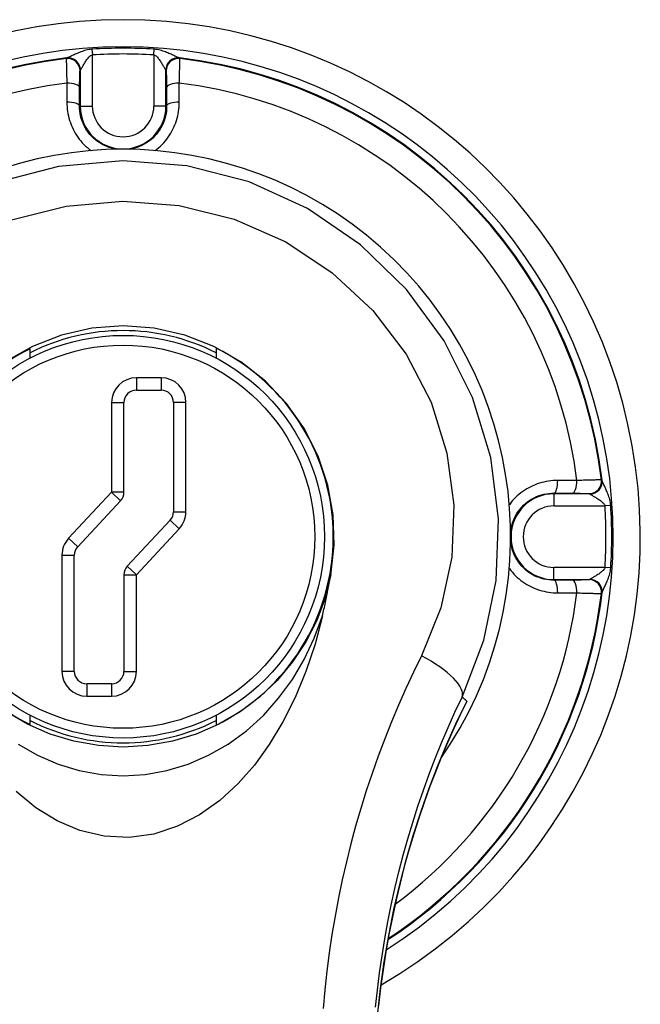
# Model space of a CAD drawing. Header units: inches. Extents: x 6 to 188, y 10 to 101.
# Tile 126 of 140: x 90.17 to 91.17, y 49.12 to 50.71. Entities that reach past the tile are written whole.
import ezdxf

# ---------------------------------------------------------------- set-up
doc = ezdxf.new("R2010")
doc.units = ezdxf.units.IN
doc.header["$MEASUREMENT"] = 0
doc.layers.add('Visible Edges(ANSI)', color=7, linetype='Continuous', lineweight=25)
doc.layers.add('Visible Tangent Edges(ANSI)', color=7, linetype='Continuous', lineweight=25)

msp = doc.modelspace()

# ---------------------------------------------------------------- linework, layer by layer
at = {"layer": 'Visible Edges(ANSI)'}
for p, q in [((90.1902, 50.1658), (90.1902, 50.1808)), ((90.4902, 50.1818), (90.4902, 50.1658)), ((90.3616, 50.1141), (90.4016, 50.1141)), ((90.3416, 49.9494), (90.3416, 50.0941)), ((90.4216, 50.0941), (90.4216, 49.9179)), ((90.267, 49.8615), (90.3362, 49.9358)), ((90.4162, 49.9042), (90.347, 49.83)), ((90.2616, 49.6604), (90.2616, 49.8478)), ((90.3416, 49.8163), (90.3416, 49.6604)), ((90.3216, 49.6404), (90.2816, 49.6404)), ((90.1902, 49.5747), (90.1902, 49.5896)), ((90.4902, 49.5896), (90.4902, 49.5737))]:
    msp.add_line(p, q, dxfattribs=at)
at = {"layer": 'Visible Edges(ANSI)', "flags": 128}
for points in [[(90.6753, 49.8158), (90.6806, 49.864), (90.6789, 49.9127), (90.6703, 49.9609), (90.6548, 50.0076), (90.6326, 50.0518), (90.604, 50.0925), (90.5697, 50.1288), (90.5303, 50.1597), (90.4866, 50.1846), (90.4397, 50.2028), (90.3906, 50.2139), (90.3403, 50.2177), (90.29, 50.214), (90.2408, 50.2029), (90.1939, 50.1846), (90.1502, 50.1597)], [(90.6617, 49.7499), (90.6623, 49.7526), (90.663, 49.7554), (90.6636, 49.7581), (90.6642, 49.7609), (90.6648, 49.7636), (90.6654, 49.7664), (90.666, 49.7691), (90.6666, 49.7719), (90.6672, 49.7746), (90.6678, 49.7774), (90.6683, 49.7802), (90.6689, 49.7829), (90.6695, 49.7857), (90.67, 49.7884), (90.6706, 49.7912), (90.6711, 49.7939), (90.6717, 49.7967), (90.6722, 49.7994), (90.6728, 49.8022), (90.6733, 49.8049), (90.6738, 49.8076), (90.6743, 49.8104), (90.6748, 49.8131), (90.6753, 49.8158)], [(90.6617, 49.7499), (90.6498, 49.7045), (90.635, 49.6602), (90.6177, 49.6182), (90.598, 49.5789), (90.576, 49.5425), (90.5519, 49.5093), (90.5256, 49.4794), (90.4962, 49.4523), (90.4636, 49.429), (90.428, 49.4105), (90.3899, 49.3979), (90.3499, 49.3923), (90.3098, 49.3943), (90.2706, 49.4036), (90.2337, 49.4193), (90.1997, 49.4404), (90.1679, 49.4666)], [(90.7443, 48.9701), (90.745, 49.0154), (90.7472, 49.0604), (90.7506, 49.1049), (90.7554, 49.1488), (90.7614, 49.192), (90.7686, 49.2344), (90.7769, 49.276), (90.7863, 49.3166), (90.7967, 49.3565), (90.808, 49.3955), (90.8203, 49.4335), (90.8334, 49.4706), (90.8473, 49.5067), (90.8618, 49.5418), (90.877, 49.5758), (90.8928, 49.6088)], [(90.8945, 49.6124), (90.8945, 49.6122), (90.8944, 49.6121), (90.8943, 49.6119), (90.8942, 49.6118), (90.8942, 49.6116), (90.8941, 49.6115), (90.894, 49.6113), (90.8939, 49.6112), (90.8939, 49.611), (90.8938, 49.6109), (90.8937, 49.6107), (90.8936, 49.6106), (90.8936, 49.6104), (90.8935, 49.6103), (90.8934, 49.6101), (90.8934, 49.61), (90.8933, 49.6098), (90.8932, 49.6097), (90.8931, 49.6095), (90.8931, 49.6094), (90.893, 49.6092), (90.8929, 49.6091), (90.8928, 49.6089), (90.8928, 49.6088)]]:
    msp.add_lwpolyline(points, dxfattribs=at)
at = {"layer": 'Visible Edges(ANSI)'}
msp.add_circle((90.3402, 49.8777), 0.3248, dxfattribs=at)
for centre, radius, start, end in [((90.3402, 49.8777), 0.834, 299.9141, 240.0859), ((90.3402, 49.8777), 0.625, 325.0605, 214.9395), ((90.3402, 49.8777), 0.3325, 63.1831, 116.8169), ((90.3402, 49.8777), 0.3382, 116.3321, 243.6679), ((90.3402, 49.8777), 0.339, 296.2591, 63.7409), ((90.3616, 50.0941), 0.02, 90, 180), ((90.4016, 50.0941), 0.02, 0, 90), ((90.3216, 49.9494), 0.02, 317.0025, 0), ((90.4016, 49.9179), 0.02, 317.0025, 0), ((90.2816, 49.8478), 0.02, 137.0025, 180), ((90.3616, 49.8163), 0.02, 137.0025, 180), ((90.2816, 49.6604), 0.02, 180, 270), ((90.3216, 49.6604), 0.02, 270, 0), ((90.3402, 49.8777), 0.3325, 243.1831, 296.8169)]:
    msp.add_arc(centre, radius, start, end, dxfattribs=at)
at = {"layer": 'Visible Tangent Edges(ANSI)'}
for p, q in [((90.2901, 50.6642), (90.2907, 50.6548)), ((90.3898, 50.6548), (90.3904, 50.6642)), ((90.249, 50.6496), (90.2488, 50.6489)), ((90.2907, 50.5725), (90.2907, 50.6548)), ((90.3898, 50.6548), (90.3898, 50.5725)), ((90.4316, 50.6489), (90.4314, 50.6496)), ((90.2708, 50.6294), (90.271, 50.6301)), ((90.271, 50.6301), (90.271, 50.5725)), ((90.4094, 50.6301), (90.4096, 50.6294)), ((90.4094, 50.5725), (90.4094, 50.6301)), ((90.27, 50.5725), (90.271, 50.5725)), ((90.271, 50.5725), (90.2907, 50.5725)), ((90.4094, 50.5725), (90.3898, 50.5725)), ((90.4105, 50.5725), (90.4094, 50.5725)), ((90.3616, 50.1341), (90.3616, 50.1141)), ((90.4016, 50.1341), (90.3616, 50.1341)), ((90.4016, 50.1341), (90.4016, 50.1141)), ((90.3216, 50.0941), (90.3416, 50.0941)), ((90.3216, 50.0941), (90.3216, 49.9494)), ((90.4416, 50.0941), (90.4216, 50.0941)), ((90.4416, 49.9179), (90.4416, 50.0941)), ((91.1121, 49.969), (91.1114, 49.9691)), ((90.3216, 49.9494), (90.2524, 49.8751)), ((90.3416, 49.9494), (90.3216, 49.9494)), ((90.3216, 49.9494), (90.3362, 49.9358)), ((91.035, 49.948), (91.035, 49.947)), ((91.0926, 49.947), (91.035, 49.947)), ((91.035, 49.947), (91.035, 49.9273)), ((91.0919, 49.9471), (91.0926, 49.947)), ((91.035, 49.9273), (91.1173, 49.9273)), ((91.1266, 49.9279), (91.1173, 49.9273)), ((90.4216, 49.9179), (90.4416, 49.9179)), ((90.4162, 49.9042), (90.4309, 49.8906)), ((90.3616, 49.8163), (90.4309, 49.8906)), ((90.2524, 49.8751), (90.267, 49.8615)), ((90.2416, 49.8478), (90.2616, 49.8478)), ((90.2416, 49.8478), (90.2416, 49.6604)), ((90.3616, 49.8163), (90.347, 49.83)), ((90.3416, 49.8163), (90.3616, 49.8163)), ((90.3616, 49.6604), (90.3616, 49.8163)), ((91.1173, 49.8282), (91.035, 49.8282)), ((91.035, 49.8085), (91.035, 49.8282)), ((91.1266, 49.8276), (91.1173, 49.8282)), ((91.035, 49.8085), (91.0926, 49.8085)), ((91.035, 49.8075), (91.035, 49.8085)), ((91.0926, 49.8085), (91.0919, 49.8083)), ((91.1114, 49.7863), (91.1121, 49.7865)), ((90.2616, 49.6604), (90.2416, 49.6604)), ((90.3416, 49.6604), (90.3616, 49.6604)), ((90.2816, 49.6404), (90.2816, 49.6204)), ((90.3216, 49.6404), (90.3216, 49.6204)), ((90.2816, 49.6204), (90.3216, 49.6204))]:
    msp.add_line(p, q, dxfattribs=at)
at = {"layer": 'Visible Tangent Edges(ANSI)', "flags": 128}
for points in [[(90.2901, 50.6642), (90.2876, 50.6639), (90.2851, 50.6636), (90.2827, 50.6631), (90.2804, 50.6625), (90.2782, 50.6619), (90.276, 50.6612), (90.274, 50.6604), (90.2719, 50.6597), (90.27, 50.6589), (90.2681, 50.6582), (90.2663, 50.6574), (90.2645, 50.6566), (90.2628, 50.6559), (90.2612, 50.6552), (90.2596, 50.6545), (90.2581, 50.6538), (90.2567, 50.6531), (90.2553, 50.6525), (90.2541, 50.652), (90.253, 50.6515), (90.2519, 50.651), (90.2511, 50.6507), (90.2503, 50.6504), (90.2497, 50.6502)], [(90.4307, 50.6502), (90.4301, 50.6504), (90.4294, 50.6507), (90.4285, 50.651), (90.4275, 50.6515), (90.4263, 50.652), (90.4251, 50.6525), (90.4238, 50.6531), (90.4223, 50.6538), (90.4208, 50.6545), (90.4193, 50.6552), (90.4176, 50.6559), (90.4159, 50.6566), (90.4141, 50.6574), (90.4123, 50.6582), (90.4104, 50.6589), (90.4085, 50.6597), (90.4065, 50.6604), (90.4044, 50.6612), (90.4022, 50.6619), (90.4, 50.6625), (90.3977, 50.6631), (90.3953, 50.6636), (90.3929, 50.6639), (90.3904, 50.6642)], [(90.2488, 50.6489), (90.2488, 50.6486), (90.2488, 50.6482), (90.2488, 50.6477), (90.2487, 50.647), (90.2487, 50.6461), (90.2487, 50.6452), (90.2487, 50.6441), (90.2487, 50.6429), (90.2488, 50.6416), (90.2488, 50.6402), (90.2488, 50.6386), (90.2488, 50.6369), (90.2489, 50.6351), (90.2489, 50.6332), (90.2489, 50.6313), (90.249, 50.6292), (90.249, 50.627), (90.2491, 50.6247), (90.2492, 50.6224), (90.2492, 50.6199), (90.2493, 50.6174), (90.2494, 50.6148), (90.2495, 50.6122), (90.2495, 50.6095)], [(90.2497, 50.6502), (90.2497, 50.6502), (90.2496, 50.6502), (90.2496, 50.6501), (90.2495, 50.6501), (90.2495, 50.6501), (90.2494, 50.65), (90.2494, 50.65), (90.2494, 50.65), (90.2493, 50.65), (90.2493, 50.6499), (90.2492, 50.6499), (90.2492, 50.6499), (90.2492, 50.6499), (90.2491, 50.6498), (90.2491, 50.6498), (90.2491, 50.6498), (90.2491, 50.6498), (90.2491, 50.6497), (90.249, 50.6497), (90.249, 50.6497), (90.249, 50.6497), (90.249, 50.6497), (90.249, 50.6496), (90.249, 50.6496)], [(90.2713, 50.6307), (90.2716, 50.631), (90.272, 50.6315), (90.2724, 50.6321), (90.2729, 50.6329), (90.2734, 50.6337), (90.274, 50.6347), (90.2746, 50.6357), (90.2753, 50.6369), (90.276, 50.6381), (90.2767, 50.6393), (90.2775, 50.6406), (90.2783, 50.6419), (90.2791, 50.6432), (90.28, 50.6446), (90.2809, 50.646), (90.2818, 50.6473), (90.2828, 50.6486), (90.2838, 50.6499), (90.2848, 50.6511), (90.2859, 50.6522), (90.2871, 50.6532), (90.2882, 50.654), (90.2894, 50.6545), (90.2907, 50.6548)], [(90.3898, 50.6548), (90.391, 50.6545), (90.3922, 50.654), (90.3934, 50.6532), (90.3945, 50.6522), (90.3956, 50.6511), (90.3966, 50.6499), (90.3976, 50.6486), (90.3986, 50.6473), (90.3995, 50.646), (90.4004, 50.6446), (90.4013, 50.6432), (90.4021, 50.6419), (90.4029, 50.6406), (90.4037, 50.6393), (90.4044, 50.6381), (90.4052, 50.6369), (90.4058, 50.6357), (90.4065, 50.6347), (90.407, 50.6337), (90.4076, 50.6329), (90.408, 50.6321), (90.4085, 50.6315), (90.4088, 50.631), (90.4091, 50.6307)], [(90.4314, 50.6496), (90.4314, 50.6496), (90.4314, 50.6497), (90.4314, 50.6497), (90.4314, 50.6497), (90.4314, 50.6497), (90.4314, 50.6497), (90.4313, 50.6498), (90.4313, 50.6498), (90.4313, 50.6498), (90.4313, 50.6498), (90.4312, 50.6499), (90.4312, 50.6499), (90.4312, 50.6499), (90.4311, 50.6499), (90.4311, 50.65), (90.4311, 50.65), (90.431, 50.65), (90.431, 50.65), (90.4309, 50.6501), (90.4309, 50.6501), (90.4308, 50.6501), (90.4308, 50.6502), (90.4307, 50.6502), (90.4307, 50.6502)], [(90.4309, 50.6095), (90.431, 50.6122), (90.431, 50.6148), (90.4311, 50.6174), (90.4312, 50.6199), (90.4313, 50.6224), (90.4313, 50.6247), (90.4314, 50.627), (90.4314, 50.6292), (90.4315, 50.6313), (90.4315, 50.6332), (90.4316, 50.6351), (90.4316, 50.6369), (90.4316, 50.6386), (90.4316, 50.6402), (90.4317, 50.6416), (90.4317, 50.6429), (90.4317, 50.6441), (90.4317, 50.6452), (90.4317, 50.6461), (90.4317, 50.647), (90.4317, 50.6477), (90.4316, 50.6482), (90.4316, 50.6486), (90.4316, 50.6489)], [(90.2702, 50.602), (90.2702, 50.6039), (90.2702, 50.6057), (90.2702, 50.6075), (90.2702, 50.6092), (90.2702, 50.6109), (90.2703, 50.6126), (90.2703, 50.6142), (90.2703, 50.6157), (90.2703, 50.6171), (90.2704, 50.6185), (90.2704, 50.6198), (90.2704, 50.6211), (90.2704, 50.6222), (90.2705, 50.6233), (90.2705, 50.6243), (90.2705, 50.6252), (90.2706, 50.6261), (90.2706, 50.6268), (90.2706, 50.6275), (90.2707, 50.6281), (90.2707, 50.6285), (90.2707, 50.6289), (90.2708, 50.6292), (90.2708, 50.6294)], [(90.271, 50.6301), (90.271, 50.6301), (90.271, 50.6302), (90.271, 50.6302), (90.271, 50.6302), (90.271, 50.6302), (90.271, 50.6302), (90.271, 50.6303), (90.271, 50.6303), (90.271, 50.6303), (90.2711, 50.6303), (90.2711, 50.6304), (90.2711, 50.6304), (90.2711, 50.6304), (90.2711, 50.6304), (90.2711, 50.6305), (90.2712, 50.6305), (90.2712, 50.6305), (90.2712, 50.6305), (90.2712, 50.6306), (90.2712, 50.6306), (90.2713, 50.6306), (90.2713, 50.6307), (90.2713, 50.6307), (90.2713, 50.6307)], [(90.4091, 50.6307), (90.4091, 50.6307), (90.4091, 50.6307), (90.4092, 50.6306), (90.4092, 50.6306), (90.4092, 50.6306), (90.4092, 50.6305), (90.4092, 50.6305), (90.4093, 50.6305), (90.4093, 50.6305), (90.4093, 50.6304), (90.4093, 50.6304), (90.4093, 50.6304), (90.4094, 50.6304), (90.4094, 50.6303), (90.4094, 50.6303), (90.4094, 50.6303), (90.4094, 50.6303), (90.4094, 50.6302), (90.4094, 50.6302), (90.4094, 50.6302), (90.4094, 50.6302), (90.4094, 50.6302), (90.4094, 50.6301), (90.4094, 50.6301)], [(90.4096, 50.6294), (90.4096, 50.6292), (90.4097, 50.6289), (90.4097, 50.6285), (90.4097, 50.6281), (90.4098, 50.6275), (90.4098, 50.6268), (90.4098, 50.6261), (90.4099, 50.6252), (90.4099, 50.6243), (90.4099, 50.6233), (90.41, 50.6222), (90.41, 50.6211), (90.41, 50.6198), (90.4101, 50.6185), (90.4101, 50.6171), (90.4101, 50.6157), (90.4101, 50.6142), (90.4102, 50.6126), (90.4102, 50.6109), (90.4102, 50.6092), (90.4102, 50.6075), (90.4102, 50.6057), (90.4102, 50.6039), (90.4103, 50.602)], [(90.2495, 50.6095), (90.2495, 50.6083), (90.2495, 50.607), (90.2495, 50.6057), (90.2495, 50.6044), (90.2495, 50.6032), (90.2495, 50.6019), (90.2495, 50.6006), (90.2495, 50.5993), (90.2495, 50.598), (90.2495, 50.5968), (90.2495, 50.5955), (90.2495, 50.5942), (90.2495, 50.5929), (90.2495, 50.5916), (90.2495, 50.5903), (90.2495, 50.589), (90.2495, 50.5877), (90.2495, 50.5864), (90.2495, 50.5851), (90.2495, 50.5838), (90.2495, 50.5825), (90.2495, 50.5812), (90.2495, 50.5799), (90.2495, 50.5786)], [(90.4309, 50.5786), (90.4309, 50.5799), (90.4309, 50.5812), (90.4309, 50.5825), (90.4309, 50.5838), (90.4309, 50.5851), (90.4309, 50.5864), (90.4309, 50.5877), (90.4309, 50.589), (90.4309, 50.5903), (90.4309, 50.5916), (90.4309, 50.5929), (90.4309, 50.5942), (90.4309, 50.5955), (90.4309, 50.5968), (90.4309, 50.598), (90.4309, 50.5993), (90.4309, 50.6006), (90.4309, 50.6019), (90.4309, 50.6032), (90.4309, 50.6044), (90.4309, 50.6057), (90.4309, 50.607), (90.4309, 50.6083), (90.4309, 50.6095)], [(90.27, 50.5725), (90.27, 50.5738), (90.27, 50.575), (90.27, 50.5763), (90.27, 50.5775), (90.27, 50.5787), (90.27, 50.58), (90.27, 50.5812), (90.27, 50.5824), (90.27, 50.5837), (90.27, 50.5849), (90.27, 50.5861), (90.2701, 50.5874), (90.2701, 50.5886), (90.2701, 50.5898), (90.2701, 50.591), (90.2701, 50.5923), (90.2701, 50.5935), (90.2701, 50.5947), (90.2701, 50.5959), (90.2701, 50.5971), (90.2701, 50.5984), (90.2701, 50.5996), (90.2701, 50.6008), (90.2702, 50.602)], [(90.4103, 50.602), (90.4103, 50.6008), (90.4103, 50.5996), (90.4103, 50.5984), (90.4103, 50.5971), (90.4103, 50.5959), (90.4103, 50.5947), (90.4103, 50.5935), (90.4103, 50.5923), (90.4103, 50.591), (90.4103, 50.5898), (90.4104, 50.5886), (90.4104, 50.5874), (90.4104, 50.5861), (90.4104, 50.5849), (90.4104, 50.5837), (90.4104, 50.5824), (90.4104, 50.5812), (90.4104, 50.58), (90.4104, 50.5787), (90.4104, 50.5775), (90.4104, 50.5763), (90.4104, 50.575), (90.4104, 50.5738), (90.4105, 50.5725)], [(90.2495, 50.5786), (90.2496, 50.5749), (90.2498, 50.5712), (90.2501, 50.5675), (90.2506, 50.5638), (90.2513, 50.5602), (90.252, 50.5565), (90.253, 50.5529), (90.254, 50.5493), (90.2552, 50.5457), (90.2565, 50.5421), (90.258, 50.5387), (90.2596, 50.5352), (90.2613, 50.5319), (90.2632, 50.5286), (90.2652, 50.5253), (90.2674, 50.5222), (90.2696, 50.5191), (90.272, 50.5161), (90.2745, 50.5133), (90.2771, 50.5105), (90.2798, 50.5079), (90.2827, 50.5053), (90.2856, 50.5029), (90.2886, 50.5006)], [(90.3918, 50.5006), (90.3948, 50.5029), (90.3978, 50.5053), (90.4006, 50.5078), (90.4033, 50.5105), (90.4059, 50.5132), (90.4084, 50.5161), (90.4107, 50.5191), (90.413, 50.5221), (90.4151, 50.5253), (90.4171, 50.5285), (90.419, 50.5318), (90.4207, 50.5352), (90.4223, 50.5386), (90.4238, 50.5421), (90.4252, 50.5456), (90.4264, 50.5492), (90.4274, 50.5528), (90.4284, 50.5564), (90.4292, 50.5601), (90.4298, 50.5638), (90.4303, 50.5675), (90.4306, 50.5712), (90.4308, 50.5749), (90.4309, 50.5786)], [(90.3303, 50.5027), (90.3261, 50.5034), (90.322, 50.5044), (90.3179, 50.5056), (90.3139, 50.5071), (90.31, 50.5088), (90.3062, 50.5107), (90.3025, 50.5129), (90.299, 50.5153), (90.2956, 50.5179), (90.2924, 50.5207), (90.2894, 50.5237), (90.2866, 50.5268), (90.2839, 50.5301), (90.2815, 50.5335), (90.2793, 50.5371), (90.2773, 50.5408), (90.2756, 50.5446), (90.2741, 50.5485), (90.2728, 50.5524), (90.2718, 50.5564), (90.271, 50.5604), (90.2704, 50.5644), (90.2701, 50.5685), (90.27, 50.5725)], [(90.4105, 50.5725), (90.4104, 50.5685), (90.41, 50.5644), (90.4095, 50.5604), (90.4087, 50.5563), (90.4076, 50.5523), (90.4063, 50.5484), (90.4048, 50.5445), (90.403, 50.5408), (90.401, 50.5371), (90.3988, 50.5335), (90.3964, 50.5301), (90.3938, 50.5268), (90.391, 50.5236), (90.388, 50.5207), (90.3848, 50.5179), (90.3814, 50.5153), (90.3779, 50.5129), (90.3742, 50.5107), (90.3704, 50.5088), (90.3665, 50.5071), (90.3625, 50.5056), (90.3584, 50.5044), (90.3543, 50.5034), (90.3501, 50.5027)], [(90.8868, 49.619), (90.9218, 49.7105), (90.9418, 49.8071), (90.9456, 49.9062), (90.933, 50.0056), (90.9039, 50.1025), (90.8581, 50.1938), (90.7972, 50.2765), (90.7231, 50.3483), (90.6378, 50.407), (90.5435, 50.4503), (90.443, 50.476), (90.3396, 50.4841), (90.2362, 50.4748), (90.1359, 50.4489)], [(90.1602, 50.3889), (90.2486, 50.411), (90.3397, 50.4188), (90.4308, 50.412), (90.5194, 50.3901), (90.6025, 50.3533), (90.6776, 50.3034), (90.7429, 50.2424), (90.7966, 50.1722), (90.8369, 50.0948), (90.8625, 50.0127), (90.8735, 49.9285), (90.8701, 49.8446), (90.8525, 49.7629), (90.8215, 49.6856)], [(91.0411, 49.9684), (91.0374, 49.9684), (91.0337, 49.9682), (91.03, 49.9678), (91.0263, 49.9673), (91.0226, 49.9667), (91.0189, 49.9659), (91.0153, 49.965), (91.0117, 49.9639), (91.0081, 49.9627), (91.0046, 49.9614), (91.0011, 49.9599), (90.9977, 49.9583), (90.9943, 49.9565), (90.991, 49.9547), (90.9878, 49.9527), (90.9846, 49.9505), (90.9815, 49.9483), (90.9786, 49.9459), (90.9757, 49.9434), (90.9729, 49.9408), (90.9703, 49.9381), (90.9678, 49.9353), (90.9654, 49.9324), (90.9631, 49.9293)], [(91.072, 49.9684), (91.0707, 49.9684), (91.0695, 49.9684), (91.0682, 49.9684), (91.0669, 49.9684), (91.0656, 49.9684), (91.0644, 49.9684), (91.0631, 49.9684), (91.0618, 49.9684), (91.0605, 49.9684), (91.0592, 49.9684), (91.0579, 49.9684), (91.0567, 49.9684), (91.0554, 49.9684), (91.0541, 49.9684), (91.0528, 49.9684), (91.0515, 49.9684), (91.0502, 49.9684), (91.0489, 49.9684), (91.0476, 49.9684), (91.0463, 49.9684), (91.045, 49.9684), (91.0437, 49.9684), (91.0424, 49.9684), (91.0411, 49.9684)], [(91.1114, 49.9691), (91.1111, 49.9691), (91.1107, 49.9692), (91.1101, 49.9692), (91.1094, 49.9692), (91.1086, 49.9692), (91.1077, 49.9692), (91.1066, 49.9692), (91.1054, 49.9692), (91.1041, 49.9692), (91.1026, 49.9692), (91.101, 49.9691), (91.0994, 49.9691), (91.0976, 49.9691), (91.0957, 49.969), (91.0937, 49.969), (91.0916, 49.9689), (91.0894, 49.9689), (91.0872, 49.9688), (91.0848, 49.9688), (91.0824, 49.9687), (91.0799, 49.9686), (91.0773, 49.9686), (91.0747, 49.9685), (91.072, 49.9684)], [(91.1127, 49.9682), (91.1127, 49.9683), (91.1126, 49.9683), (91.1126, 49.9684), (91.1126, 49.9684), (91.1125, 49.9685), (91.1125, 49.9685), (91.1125, 49.9685), (91.1125, 49.9686), (91.1124, 49.9686), (91.1124, 49.9687), (91.1124, 49.9687), (91.1124, 49.9687), (91.1123, 49.9688), (91.1123, 49.9688), (91.1123, 49.9688), (91.1123, 49.9688), (91.1122, 49.9689), (91.1122, 49.9689), (91.1122, 49.9689), (91.1122, 49.9689), (91.1122, 49.9689), (91.1121, 49.9689), (91.1121, 49.9689), (91.1121, 49.969)], [(91.1266, 49.9279), (91.1264, 49.9304), (91.126, 49.9328), (91.1256, 49.9352), (91.125, 49.9375), (91.1243, 49.9398), (91.1236, 49.9419), (91.1229, 49.944), (91.1222, 49.946), (91.1214, 49.948), (91.1207, 49.9498), (91.1199, 49.9517), (91.1191, 49.9534), (91.1184, 49.9551), (91.1176, 49.9568), (91.1169, 49.9584), (91.1163, 49.9599), (91.1156, 49.9613), (91.115, 49.9626), (91.1145, 49.9639), (91.114, 49.965), (91.1135, 49.966), (91.1132, 49.9669), (91.1129, 49.9676), (91.1127, 49.9682)], [(90.9652, 49.8875), (90.9659, 49.8917), (90.9669, 49.8959), (90.9682, 49.9), (90.9696, 49.904), (90.9713, 49.9079), (90.9733, 49.9117), (90.9754, 49.9154), (90.9778, 49.9189), (90.9804, 49.9223), (90.9831, 49.9255), (90.9861, 49.9285), (90.9892, 49.9313), (90.9926, 49.934), (90.996, 49.9364), (90.9996, 49.9386), (91.0033, 49.9406), (91.007, 49.9423), (91.0109, 49.9439), (91.0148, 49.9452), (91.0188, 49.9462), (91.0229, 49.947), (91.0269, 49.9476), (91.031, 49.9479), (91.035, 49.948)], [(91.035, 49.948), (91.0362, 49.948), (91.0375, 49.948), (91.0387, 49.948), (91.04, 49.9479), (91.0412, 49.9479), (91.0424, 49.9479), (91.0437, 49.9479), (91.0449, 49.9479), (91.0462, 49.9479), (91.0474, 49.9479), (91.0486, 49.9479), (91.0498, 49.9479), (91.0511, 49.9479), (91.0523, 49.9479), (91.0535, 49.9479), (91.0548, 49.9479), (91.056, 49.9478), (91.0572, 49.9478), (91.0584, 49.9478), (91.0596, 49.9478), (91.0608, 49.9478), (91.0621, 49.9478), (91.0633, 49.9478), (91.0645, 49.9478)], [(91.0645, 49.9478), (91.0663, 49.9478), (91.0682, 49.9478), (91.07, 49.9477), (91.0717, 49.9477), (91.0734, 49.9477), (91.075, 49.9477), (91.0766, 49.9477), (91.0781, 49.9476), (91.0796, 49.9476), (91.081, 49.9476), (91.0823, 49.9475), (91.0835, 49.9475), (91.0847, 49.9475), (91.0858, 49.9475), (91.0868, 49.9474), (91.0877, 49.9474), (91.0885, 49.9474), (91.0893, 49.9473), (91.09, 49.9473), (91.0905, 49.9473), (91.091, 49.9472), (91.0914, 49.9472), (91.0917, 49.9472), (91.0919, 49.9471)], [(91.0926, 49.947), (91.0926, 49.947), (91.0926, 49.947), (91.0927, 49.947), (91.0927, 49.9469), (91.0927, 49.9469), (91.0927, 49.9469), (91.0928, 49.9469), (91.0928, 49.9469), (91.0928, 49.9469), (91.0928, 49.9469), (91.0928, 49.9469), (91.0929, 49.9469), (91.0929, 49.9468), (91.0929, 49.9468), (91.0929, 49.9468), (91.093, 49.9468), (91.093, 49.9468), (91.093, 49.9467), (91.0931, 49.9467), (91.0931, 49.9467), (91.0931, 49.9467), (91.0931, 49.9467), (91.0932, 49.9466), (91.0932, 49.9466)], [(91.0932, 49.9466), (91.0935, 49.9463), (91.094, 49.946), (91.0946, 49.9456), (91.0953, 49.9451), (91.0962, 49.9446), (91.0972, 49.944), (91.0982, 49.9433), (91.0993, 49.9427), (91.1005, 49.942), (91.1018, 49.9412), (91.1031, 49.9404), (91.1044, 49.9396), (91.1057, 49.9388), (91.1071, 49.9379), (91.1084, 49.937), (91.1098, 49.9361), (91.1111, 49.9351), (91.1124, 49.9341), (91.1135, 49.9331), (91.1147, 49.932), (91.1156, 49.9309), (91.1164, 49.9297), (91.117, 49.9285), (91.1173, 49.9273)], [(91.035, 49.8075), (91.031, 49.8076), (91.0269, 49.8079), (91.0229, 49.8085), (91.0189, 49.8093), (91.0149, 49.8103), (91.0109, 49.8116), (91.0071, 49.8131), (91.0033, 49.8148), (90.9996, 49.8168), (90.996, 49.819), (90.9926, 49.8215), (90.9893, 49.8241), (90.9862, 49.827), (90.9833, 49.83), (90.9805, 49.8333), (90.9779, 49.8366), (90.9755, 49.8402), (90.9734, 49.8438), (90.9714, 49.8476), (90.9697, 49.8515), (90.9682, 49.8555), (90.9669, 49.8596), (90.9659, 49.8637), (90.9651, 49.8679)], [(90.6753, 49.8167), (90.666, 49.7785), (90.6525, 49.7424), (90.635, 49.7079), (90.6136, 49.6756), (90.5887, 49.6457), (90.5603, 49.6188), (90.5288, 49.5951), (90.4946, 49.5752), (90.4581, 49.5593), (90.4199, 49.5477), (90.3804, 49.5407), (90.3405, 49.5383), (90.3005, 49.5406), (90.261, 49.5476), (90.2227, 49.5592), (90.1863, 49.575), (90.152, 49.5949)], [(90.9633, 49.8262), (90.9656, 49.8232), (90.968, 49.8203), (90.9705, 49.8175), (90.9731, 49.8147), (90.9759, 49.8121), (90.9787, 49.8096), (90.9817, 49.8072), (90.9847, 49.8049), (90.9878, 49.8028), (90.991, 49.8007), (90.9943, 49.7989), (90.9977, 49.7971), (91.0011, 49.7955), (91.0046, 49.794), (91.0082, 49.7927), (91.0117, 49.7915), (91.0153, 49.7905), (91.019, 49.7896), (91.0226, 49.7888), (91.0263, 49.7881), (91.03, 49.7877), (91.0337, 49.7873), (91.0374, 49.7871), (91.0411, 49.787)], [(91.1173, 49.8282), (91.117, 49.8269), (91.1164, 49.8257), (91.1156, 49.8246), (91.1146, 49.8234), (91.1135, 49.8224), (91.1123, 49.8213), (91.1111, 49.8203), (91.1097, 49.8194), (91.1084, 49.8184), (91.1071, 49.8175), (91.1057, 49.8167), (91.1044, 49.8158), (91.103, 49.815), (91.1018, 49.8142), (91.1005, 49.8135), (91.0993, 49.8128), (91.0982, 49.8121), (91.0972, 49.8115), (91.0962, 49.8109), (91.0953, 49.8104), (91.0946, 49.8099), (91.094, 49.8095), (91.0935, 49.8091), (91.0932, 49.8089)], [(91.1127, 49.7873), (91.1129, 49.7878), (91.1132, 49.7886), (91.1135, 49.7895), (91.114, 49.7905), (91.1144, 49.7916), (91.115, 49.7928), (91.1156, 49.7942), (91.1162, 49.7956), (91.1169, 49.7971), (91.1176, 49.7987), (91.1184, 49.8003), (91.1191, 49.802), (91.1199, 49.8038), (91.1206, 49.8056), (91.1214, 49.8075), (91.1222, 49.8095), (91.1229, 49.8115), (91.1236, 49.8136), (91.1243, 49.8157), (91.125, 49.8179), (91.1255, 49.8202), (91.126, 49.8226), (91.1264, 49.8251), (91.1266, 49.8276)], [(91.0645, 49.8077), (91.0633, 49.8077), (91.0621, 49.8077), (91.0608, 49.8077), (91.0596, 49.8076), (91.0584, 49.8076), (91.0572, 49.8076), (91.056, 49.8076), (91.0548, 49.8076), (91.0535, 49.8076), (91.0523, 49.8076), (91.0511, 49.8076), (91.0498, 49.8076), (91.0486, 49.8076), (91.0474, 49.8076), (91.0462, 49.8076), (91.0449, 49.8075), (91.0437, 49.8075), (91.0424, 49.8075), (91.0412, 49.8075), (91.04, 49.8075), (91.0387, 49.8075), (91.0375, 49.8075), (91.0362, 49.8075), (91.035, 49.8075)], [(91.0919, 49.8083), (91.0917, 49.8083), (91.0914, 49.8083), (91.091, 49.8082), (91.0905, 49.8082), (91.09, 49.8082), (91.0893, 49.8081), (91.0886, 49.8081), (91.0877, 49.8081), (91.0868, 49.808), (91.0858, 49.808), (91.0847, 49.808), (91.0835, 49.8079), (91.0823, 49.8079), (91.081, 49.8079), (91.0796, 49.8079), (91.0781, 49.8078), (91.0766, 49.8078), (91.0751, 49.8078), (91.0734, 49.8078), (91.0717, 49.8077), (91.07, 49.8077), (91.0682, 49.8077), (91.0663, 49.8077), (91.0645, 49.8077)], [(91.0932, 49.8089), (91.0932, 49.8088), (91.0931, 49.8088), (91.0931, 49.8088), (91.0931, 49.8088), (91.0931, 49.8087), (91.093, 49.8087), (91.093, 49.8087), (91.093, 49.8087), (91.0929, 49.8087), (91.0929, 49.8086), (91.0929, 49.8086), (91.0929, 49.8086), (91.0928, 49.8086), (91.0928, 49.8086), (91.0928, 49.8086), (91.0928, 49.8085), (91.0928, 49.8085), (91.0927, 49.8085), (91.0927, 49.8085), (91.0927, 49.8085), (91.0927, 49.8085), (91.0926, 49.8085), (91.0926, 49.8085), (91.0926, 49.8085)], [(91.0411, 49.787), (91.0424, 49.787), (91.0437, 49.787), (91.045, 49.787), (91.0463, 49.787), (91.0476, 49.787), (91.0489, 49.787), (91.0502, 49.787), (91.0515, 49.787), (91.0528, 49.787), (91.0541, 49.787), (91.0554, 49.787), (91.0567, 49.787), (91.0579, 49.787), (91.0592, 49.787), (91.0605, 49.787), (91.0618, 49.787), (91.0631, 49.787), (91.0644, 49.787), (91.0656, 49.787), (91.0669, 49.7871), (91.0682, 49.7871), (91.0695, 49.7871), (91.0707, 49.7871), (91.072, 49.7871)], [(91.072, 49.7871), (91.0747, 49.787), (91.0773, 49.7869), (91.0799, 49.7868), (91.0824, 49.7868), (91.0849, 49.7867), (91.0872, 49.7866), (91.0895, 49.7866), (91.0917, 49.7865), (91.0937, 49.7865), (91.0957, 49.7864), (91.0976, 49.7864), (91.0994, 49.7863), (91.1011, 49.7863), (91.1026, 49.7863), (91.1041, 49.7863), (91.1054, 49.7863), (91.1066, 49.7863), (91.1077, 49.7863), (91.1086, 49.7863), (91.1094, 49.7863), (91.1101, 49.7863), (91.1107, 49.7863), (91.1111, 49.7863), (91.1114, 49.7863)], [(91.1121, 49.7865), (91.1121, 49.7865), (91.1121, 49.7865), (91.1122, 49.7865), (91.1122, 49.7865), (91.1122, 49.7866), (91.1122, 49.7866), (91.1122, 49.7866), (91.1123, 49.7866), (91.1123, 49.7866), (91.1123, 49.7867), (91.1123, 49.7867), (91.1124, 49.7867), (91.1124, 49.7868), (91.1124, 49.7868), (91.1124, 49.7868), (91.1125, 49.7869), (91.1125, 49.7869), (91.1125, 49.787), (91.1125, 49.787), (91.1126, 49.787), (91.1126, 49.7871), (91.1126, 49.7872), (91.1127, 49.7872), (91.1127, 49.7873)], [(90.1709, 49.5431), (90.2023, 49.5251), (90.2354, 49.5108), (90.2696, 49.5004), (90.3048, 49.4941), (90.3404, 49.492), (90.3758, 49.4941), (90.4109, 49.5004), (90.4452, 49.5108), (90.4782, 49.5251), (90.5096, 49.5432), (90.5391, 49.5647), (90.5664, 49.5894), (90.5911, 49.617), (90.6132, 49.6472), (90.6324, 49.6796), (90.6486, 49.7139), (90.6617, 49.7498)], [(90.8215, 49.6856), (90.8087, 49.6594), (90.7963, 49.6328), (90.7844, 49.606), (90.773, 49.5788), (90.7621, 49.5514), (90.7517, 49.5237), (90.7418, 49.4958), (90.7324, 49.4677), (90.7235, 49.4393), (90.7152, 49.4108), (90.7075, 49.3821), (90.7003, 49.3532), (90.6936, 49.3242), (90.6875, 49.295), (90.682, 49.2656), (90.677, 49.2361), (90.6726, 49.2064), (90.6688, 49.1766), (90.6656, 49.1466), (90.6629, 49.1166)], [(90.7475, 49.1186), (90.7504, 49.1463), (90.7539, 49.174), (90.7578, 49.2016), (90.7622, 49.229), (90.7672, 49.2563), (90.7726, 49.2834), (90.7786, 49.3103), (90.785, 49.3372), (90.7919, 49.3638), (90.7993, 49.3903), (90.8072, 49.4166), (90.8156, 49.4428), (90.8244, 49.4687), (90.8337, 49.4944), (90.8435, 49.5198), (90.8537, 49.545), (90.8643, 49.57), (90.8753, 49.5946), (90.8868, 49.619)], [(90.8945, 49.6124), (90.8838, 49.5904), (90.8734, 49.568), (90.8632, 49.5451), (90.8533, 49.5217), (90.8438, 49.4979), (90.8345, 49.4736), (90.8256, 49.4489), (90.817, 49.4237), (90.8088, 49.3981), (90.8011, 49.3721), (90.7937, 49.3456), (90.7868, 49.3188), (90.7804, 49.2917), (90.7744, 49.2641), (90.7689, 49.2361), (90.7639, 49.2078), (90.7594, 49.179), (90.7555, 49.15), (90.7522, 49.1206)], [(90.8945, 49.6124), (90.8942, 49.6127), (90.8939, 49.6129), (90.8936, 49.6132), (90.8932, 49.6135), (90.8929, 49.6138), (90.8926, 49.614), (90.8923, 49.6143), (90.892, 49.6146), (90.8916, 49.6149), (90.8913, 49.6152), (90.891, 49.6154), (90.8907, 49.6157), (90.8903, 49.616), (90.89, 49.6163), (90.8897, 49.6165), (90.8894, 49.6168), (90.889, 49.6171), (90.8887, 49.6174), (90.8884, 49.6176), (90.8881, 49.6179), (90.8878, 49.6182), (90.8874, 49.6185), (90.8871, 49.6187), (90.8868, 49.619)]]:
    msp.add_lwpolyline(points, dxfattribs=at)
at = {"layer": 'Visible Tangent Edges(ANSI)'}
msp.add_circle((90.3402, 49.8777), 0.3091, dxfattribs=at)
for centre, radius, start, end in [((90.3402, 49.8777), 0.7902, 302.4711, 237.5289), ((90.3402, 49.8777), 0.788, 86.3514, 93.6486), ((90.3402, 49.8777), 0.7787, 86.3514, 93.6486), ((90.3402, 49.8777), 0.7778, 96.6798, 173.3202), ((90.3402, 49.8777), 0.7766, 96.7579, 173.2421), ((90.3402, 49.8777), 0.7778, 6.6798, 83.3202), ((90.3402, 49.8777), 0.7766, 6.7579, 83.2421), ((90.3402, 49.8777), 0.7374, 97.0627, 172.9373), ((90.3402, 49.8777), 0.7374, 7.0627, 82.9373), ((90.3402, 50.5725), 0.0692, 180, 0), ((90.3402, 50.5725), 0.0496, 180, 0), ((90.3616, 50.0941), 0.04, 90, 180), ((90.4016, 50.0941), 0.04, 0, 90), ((91.035, 49.8777), 0.0692, 90, 270), ((91.035, 49.8777), 0.0496, 90, 270), ((90.3402, 49.8777), 0.7787, 356.3514, 3.6486), ((90.3402, 49.8777), 0.788, 356.3514, 3.6486), ((90.4016, 49.9179), 0.04, 317.0025, 0), ((90.2816, 49.8478), 0.04, 137.0025, 180), ((90.3402, 49.8777), 0.7778, 303.3134, 353.3202), ((90.3402, 49.8777), 0.7766, 303.3949, 353.2421), ((90.3402, 49.8777), 0.7374, 306.503, 352.9373), ((90.2816, 49.6604), 0.04, 180, 270), ((90.3216, 49.6604), 0.04, 270, 0)]:
    msp.add_arc(centre, radius, start, end, dxfattribs=at)
for centre, major_axis, ratio, start_param, end_param in [((90.2511, 50.6294), (0.0192, -0.0044), 0.997017, 0.2281, 1.915237), ((90.2513, 50.6301), (0.0192, -0.0044), 0.997018, 0.228124, 1.914949), ((90.252, 50.6307), (-0.0087, 0.0177), 0.976901, 4.26551, 5.936313), ((90.4284, 50.6307), (0.0087, 0.0177), 0.976901, 0.346873, 2.017675), ((90.4291, 50.6301), (-0.0192, -0.0044), 0.997018, 4.368236, 6.055061), ((90.4293, 50.6294), (-0.0192, -0.0044), 0.997017, 4.367948, 6.055085), ((90.2505, 50.602), (0.0197, -0.0001), 0.383204, 0.018896, 1.621052), ((90.4299, 50.602), (-0.0197, -0.0001), 0.383204, 4.662134, 6.264289), ((90.2503, 50.5725), (0.0197, -0.0001), 0.308135, 0.018346, 1.612425), ((90.4301, 50.5725), (-0.0197, -0.0001), 0.308135, 4.67076, 6.264839), ((91.035, 49.9677), (-0.0001, -0.0197), 0.308135, 0.018346, 1.612425), ((91.0645, 49.9675), (-0.0001, -0.0197), 0.383204, 0.018896, 1.621052), ((91.0919, 49.9668), (-0.0044, -0.0192), 0.997017, 0.2281, 1.915237), ((91.0926, 49.9666), (-0.0044, -0.0192), 0.997018, 0.228124, 1.914949), ((91.0932, 49.9659), (0.0177, 0.0087), 0.976901, 4.26551, 5.936313), ((91.035, 49.7878), (-0.0001, 0.0197), 0.308135, 4.67076, 6.264839), ((91.0645, 49.788), (-0.0001, 0.0197), 0.383204, 4.662134, 6.264289), ((91.0919, 49.7887), (-0.0044, 0.0192), 0.997017, 4.367948, 6.055085), ((91.0926, 49.7888), (-0.0044, 0.0192), 0.997018, 4.368236, 6.055061), ((91.0932, 49.7895), (0.0177, -0.0087), 0.976901, 0.346873, 2.017675), ((90.7978, 49.6611), (0.0887, -0.0427), 0.330309, 0.018491, 1.461422)]:
    msp.add_ellipse(centre, major_axis=major_axis, ratio=ratio, start_param=start_param, end_param=end_param, dxfattribs=at)

doc.saveas('drawing.dxf')
